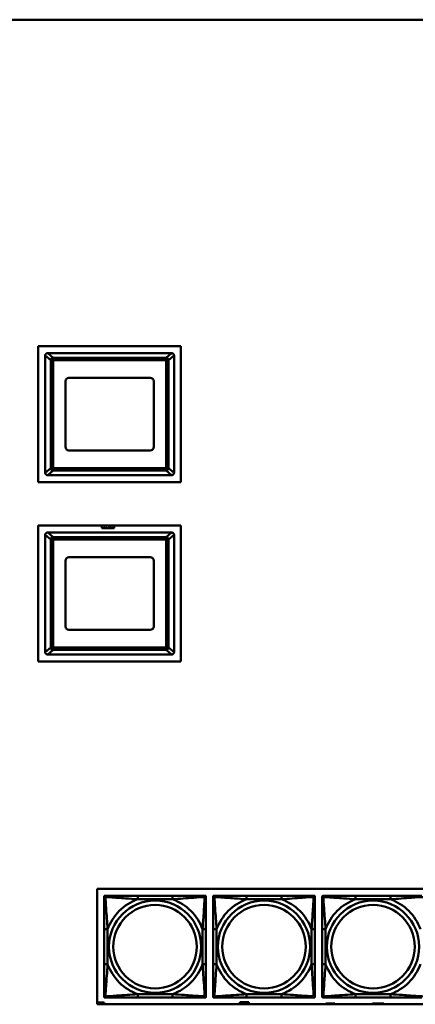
# Model space of a CAD drawing. Header units: inches. Extents: x 7.4 to 53, y 27.5 to 52.4.
# Tile 54 of 128: x 33.4 to 35.7, y 34.3 to 40. Entities that reach past the tile are written whole.
import ezdxf

# ---------------------------------------------------------------- set-up
doc = ezdxf.new("R2010")
doc.units = ezdxf.units.IN
doc.header["$MEASUREMENT"] = 0
doc.layers.add('Visible Edges(ANSI)', color=7, linetype='Continuous', lineweight=50)
doc.layers.add('Visible Tangent Edges(ANSI)', color=7, linetype='Continuous', lineweight=50)

msp = doc.modelspace()

# ---------------------------------------------------------------- linework, layer by layer
at = {"layer": 'Visible Edges(ANSI)'}
for p, q in [((51.9798, 39.9812), (24.2098, 39.9812)), ((33.5548, 38.0865), (34.3828, 38.0865)), ((33.5548, 37.2975), (33.5548, 38.0865)), ((34.3828, 38.0865), (34.3828, 37.2975)), ((33.5948, 38.0313), (33.5948, 37.3523)), ((34.3278, 38.0463), (33.6098, 38.0463)), ((34.3278, 38.0463), (34.3279, 38.0463)), ((34.3428, 37.3523), (34.3428, 38.0313)), ((34.3429, 38.0313), (34.3429, 37.3523)), ((33.7328, 37.9023), (34.2048, 37.9023)), ((33.7128, 37.5013), (33.7128, 37.8823)), ((34.2248, 37.8823), (34.2248, 37.5013)), ((34.2048, 37.4813), (33.7328, 37.4813)), ((33.6098, 37.3373), (34.3278, 37.3373)), ((34.3279, 37.3373), (34.3278, 37.3373)), ((34.3828, 37.2975), (33.5548, 37.2975)), ((33.5548, 36.2565), (33.5548, 37.0455)), ((33.5548, 37.0455), (34.3828, 37.0455)), ((33.9243, 37.0296), (33.9243, 37.0455)), ((33.9418, 37.0455), (33.9418, 37.0446)), ((33.942, 37.0439), (33.9425, 37.0455)), ((33.9433, 37.0439), (33.942, 37.0439)), ((33.9438, 37.0455), (33.9433, 37.0439)), ((33.9489, 37.0439), (33.9484, 37.0455)), ((33.9503, 37.0439), (33.9489, 37.0439)), ((33.9498, 37.0455), (33.9503, 37.0439)), ((33.9513, 37.0439), (33.9513, 37.0455)), ((33.9526, 37.0439), (33.9513, 37.0439)), ((33.9526, 37.0455), (33.9526, 37.0439)), ((33.981, 37.0443), (33.981, 37.0455)), ((33.9953, 37.0455), (33.9953, 37.0296)), ((34.3828, 37.0455), (34.3828, 36.2565)), ((33.5948, 36.9903), (33.5948, 36.3113)), ((34.3278, 37.0053), (33.6098, 37.0053)), ((33.9953, 37.0296), (33.9243, 37.0296)), ((34.3278, 37.0053), (34.3279, 37.0053)), ((34.3428, 36.3113), (34.3428, 36.9903)), ((34.3429, 36.9903), (34.3429, 36.3113)), ((33.7328, 36.8613), (34.2048, 36.8613)), ((33.7128, 36.4603), (33.7128, 36.8413)), ((34.2248, 36.8413), (34.2248, 36.4603)), ((34.2048, 36.4403), (33.7328, 36.4403)), ((33.6098, 36.2963), (34.3278, 36.2963)), ((34.3279, 36.2963), (34.3278, 36.2963)), ((34.3828, 36.2565), (33.5548, 36.2565)), ((33.8974, 34.2666), (33.8974, 34.9372)), ((33.8974, 34.9372), (38.9828, 34.9372)), ((33.9376, 34.8963), (33.9435, 34.8963)), ((33.9376, 34.8903), (33.9376, 34.8963)), ((33.9376, 34.8844), (33.9376, 34.8903)), ((33.9435, 34.8963), (33.9494, 34.8963)), ((34.334, 34.8963), (34.1317, 34.8963)), ((34.5163, 34.8963), (34.5222, 34.8963)), ((34.5222, 34.8963), (34.5281, 34.8963)), ((34.5281, 34.8963), (34.5281, 34.8903)), ((34.5281, 34.8903), (34.5281, 34.8844)), ((34.5701, 34.8963), (34.576, 34.8963)), ((34.5701, 34.8903), (34.5701, 34.8963)), ((34.5701, 34.8844), (34.5701, 34.8903)), ((34.576, 34.8963), (34.5819, 34.8963)), ((34.9665, 34.8963), (34.7642, 34.8963)), ((35.1488, 34.8963), (35.1547, 34.8963)), ((35.1547, 34.8963), (35.1607, 34.8963)), ((35.1607, 34.8963), (35.1607, 34.8903)), ((35.1607, 34.8903), (35.1607, 34.8844)), ((35.2027, 34.8844), (35.2027, 34.8903)), ((35.2086, 34.8963), (35.2145, 34.8963)), ((35.5991, 34.8963), (35.3968, 34.8963)), ((33.9376, 34.7021), (33.9376, 34.4998)), ((34.5281, 34.4998), (34.5281, 34.7021)), ((34.5701, 34.7021), (34.5701, 34.4998)), ((35.1607, 34.4998), (35.1607, 34.7021)), ((35.2027, 34.7021), (35.2027, 34.4998)), ((33.9376, 34.3116), (33.9376, 34.3175)), ((33.9376, 34.3057), (33.9376, 34.3116)), ((33.9435, 34.3057), (33.9376, 34.3057)), ((33.9494, 34.3057), (33.9435, 34.3057)), ((34.1317, 34.3057), (34.334, 34.3057)), ((34.5222, 34.3057), (34.5163, 34.3057)), ((34.5281, 34.3057), (34.5222, 34.3057)), ((34.5281, 34.3175), (34.5281, 34.3116)), ((34.5281, 34.3116), (34.5281, 34.3057)), ((34.5701, 34.3116), (34.5701, 34.3175)), ((34.5701, 34.3057), (34.5701, 34.3116)), ((34.576, 34.3057), (34.5701, 34.3057)), ((34.5819, 34.3057), (34.576, 34.3057)), ((34.7642, 34.3057), (34.9665, 34.3057)), ((35.1547, 34.3057), (35.1488, 34.3057)), ((35.1607, 34.3057), (35.1547, 34.3057)), ((35.1607, 34.3175), (35.1607, 34.3116)), ((35.1607, 34.3116), (35.1607, 34.3057)), ((35.2027, 34.3116), (35.2027, 34.3175)), ((35.2145, 34.3057), (35.2086, 34.3057)), ((35.3968, 34.3057), (35.5991, 34.3057)), ((33.8974, 34.2771), (33.9367, 34.2771)), ((38.9828, 34.2666), (33.8974, 34.2666)), ((33.9367, 34.2771), (33.9367, 34.2666)), ((34.7167, 34.2666), (34.7167, 34.2671)), ((34.7167, 34.2671), (34.7247, 34.2671)), ((34.7247, 34.2671), (34.7247, 34.2781)), ((34.7247, 34.2781), (34.7767, 34.2781)), ((34.7767, 34.2781), (34.7767, 34.2671)), ((34.7767, 34.2671), (34.7847, 34.2671)), ((34.7847, 34.2671), (34.7847, 34.2666)), ((35.2237, 34.2666), (35.2237, 34.2711)), ((35.2237, 34.2711), (35.2757, 34.2711)), ((35.2757, 34.2711), (35.2757, 34.2666)), ((35.4942, 34.2716), (35.5612, 34.2716)), ((35.4942, 34.2666), (35.4942, 34.2716)), ((35.5612, 34.2716), (35.5612, 34.2666))]:
    msp.add_line(p, q, dxfattribs=at)
for centre, radius, start, end in [((33.6098, 38.0313), 0.015, 177.7541, 180), ((33.6098, 38.0313), 0.015, 90, 91.6647), ((34.3278, 38.0313), 0.015, 88.3353, 90), ((34.3279, 38.0313), 0.015, 0, 88.359), ((34.3278, 38.0313), 0.015, 0, 2.2459), ((33.7328, 37.8823), 0.02, 90, 180), ((34.2048, 37.8823), 0.02, 0, 90), ((33.7328, 37.5013), 0.02, 180, 270), ((34.2048, 37.5013), 0.02, 270, 0), ((33.6098, 37.3523), 0.015, 180, 182.2459), ((33.6098, 37.3523), 0.015, 268.3353, 270), ((34.3278, 37.3523), 0.015, 270, 271.6647), ((34.3279, 37.3523), 0.015, 271.641, 0), ((34.3278, 37.3523), 0.015, 357.7541, 0), ((33.6098, 36.9903), 0.015, 177.7541, 180), ((33.6098, 36.9903), 0.015, 90, 91.6647), ((34.3278, 36.9903), 0.015, 88.3353, 90), ((34.3279, 36.9903), 0.015, 0, 88.359), ((34.3278, 36.9903), 0.015, 0, 2.2459), ((33.7328, 36.8413), 0.02, 90, 180), ((34.2048, 36.8413), 0.02, 0, 90), ((33.7328, 36.4603), 0.02, 180, 270), ((34.2048, 36.4603), 0.02, 270, 0), ((33.6098, 36.3113), 0.015, 180, 182.2459), ((33.6098, 36.3113), 0.015, 268.3353, 270), ((34.3278, 36.3113), 0.015, 270, 271.6647), ((34.3279, 36.3113), 0.015, 271.641, 0), ((34.3278, 36.3113), 0.015, 357.7541, 0), ((33.9435, 34.8903), 0.00591, 90, 180), ((33.9494, 34.8844), 0.0118, 90, 180), ((34.5163, 34.8844), 0.0118, 0, 90), ((34.5222, 34.8903), 0.00591, 0, 90), ((34.576, 34.8903), 0.00591, 90, 180), ((34.5819, 34.8844), 0.0118, 90, 180), ((35.1488, 34.8844), 0.0118, 0, 90), ((35.1547, 34.8903), 0.00591, 0, 90), ((35.2086, 34.8903), 0.00591, 90, 180), ((35.2145, 34.8844), 0.0118, 90, 180), ((33.9494, 34.3175), 0.0118, 180, 270), ((33.9435, 34.3116), 0.00591, 180, 270), ((34.5163, 34.3175), 0.0118, 270, 0), ((34.5222, 34.3116), 0.00591, 270, 0), ((34.5819, 34.3175), 0.0118, 180, 270), ((34.576, 34.3116), 0.00591, 180, 270), ((35.1488, 34.3175), 0.0118, 270, 0), ((35.1547, 34.3116), 0.00591, 270, 0), ((35.2145, 34.3175), 0.0118, 180, 270), ((35.2086, 34.3116), 0.00591, 180, 270)]:
    msp.add_arc(centre, radius, start, end, dxfattribs=at)
for points, degree, knots in [([(33.5949, 38.0319), (33.5949, 38.034), (33.5956, 38.0364), (33.5969, 38.0389), (33.5973, 38.0396), (33.5981, 38.0406), (33.5985, 38.0412), (33.5995, 38.0423), (33.6004, 38.043), (33.6023, 38.0444), (33.604, 38.0452), (33.6067, 38.046), (33.608, 38.0463), (33.6094, 38.0463)], 3, [-0.47517162, -0.47517162, -0.47517162, -0.47517162, -0.4593497, -0.4593497, -0.45391807, -0.45391807, -0.44954667, -0.44954667, -0.44251629, -0.44251629, -0.43082103, -0.43082103, -0.42105754, -0.42105754, -0.42105754, -0.42105754]), ([(34.3283, 38.0463), (34.3297, 38.0463), (34.331, 38.046), (34.3337, 38.0452), (34.3353, 38.0444), (34.3373, 38.043), (34.3382, 38.0423), (34.3392, 38.0412), (34.3396, 38.0406), (34.3404, 38.0396), (34.3408, 38.0389), (34.3421, 38.0364), (34.3428, 38.034), (34.3428, 38.0319)], 3, [-0.08937412, -0.08937412, -0.08937412, -0.08937412, -0.07961062, -0.07961062, -0.06791536, -0.06791536, -0.06088498, -0.06088498, -0.05651358, -0.05651358, -0.05108195, -0.05108195, -0.03526003, -0.03526003, -0.03526003, -0.03526003]), ([(33.6094, 37.3373), (33.608, 37.3374), (33.6067, 37.3376), (33.604, 37.3384), (33.6023, 37.3392), (33.6004, 37.3407), (33.5995, 37.3414), (33.5985, 37.3425), (33.5981, 37.343), (33.5973, 37.3441), (33.5969, 37.3448), (33.5956, 37.3473), (33.5949, 37.3496), (33.5949, 37.3517)], 3, [-0.08937412, -0.08937412, -0.08937412, -0.08937412, -0.07961062, -0.07961062, -0.06791536, -0.06791536, -0.06088498, -0.06088498, -0.05651358, -0.05651358, -0.05108195, -0.05108195, -0.03526003, -0.03526003, -0.03526003, -0.03526003]), ([(34.3428, 37.3517), (34.3428, 37.3496), (34.3421, 37.3473), (34.3408, 37.3448), (34.3404, 37.3441), (34.3396, 37.343), (34.3392, 37.3425), (34.3382, 37.3414), (34.3373, 37.3407), (34.3353, 37.3392), (34.3337, 37.3384), (34.331, 37.3376), (34.3297, 37.3374), (34.3283, 37.3373)], 3, [-0.47517162, -0.47517162, -0.47517162, -0.47517162, -0.4593497, -0.4593497, -0.45391807, -0.45391807, -0.44954667, -0.44954667, -0.44251629, -0.44251629, -0.43082103, -0.43082103, -0.42105754, -0.42105754, -0.42105754, -0.42105754]), ([(33.9369, 37.0455), (33.9372, 37.0453), (33.9381, 37.0449), (33.9387, 37.0449)], 2, [0.38435, 0.38435, 0.38435, 1, 2, 2, 2]), ([(33.9616, 37.0437), (33.96, 37.0437), (33.959, 37.0452), (33.9589, 37.0455)], 2, [0, 0, 0, 1, 1.194725, 1.194725, 1.194725]), ([(33.9603, 37.0455), (33.9604, 37.0453), (33.961, 37.0448), (33.9616, 37.0448)], 2, [0.371296, 0.371296, 0.371296, 1, 2, 2, 2]), ([(33.9616, 37.0448), (33.9622, 37.0448), (33.9628, 37.0452), (33.9629, 37.0455)], 2, [0, 0, 0, 1, 1.659852, 1.659852, 1.659852]), ([(33.9643, 37.0455), (33.9642, 37.0452), (33.9632, 37.0437), (33.9616, 37.0437)], 2, [0.795343, 0.795343, 0.795343, 1, 2, 2, 2]), ([(33.9692, 37.0448), (33.9701, 37.0448), (33.9706, 37.0454), (33.9707, 37.0455)], 2, [0, 0, 0, 1, 1.135478, 1.135478, 1.135478]), ([(33.9766, 37.0437), (33.975, 37.0437), (33.974, 37.0452), (33.9739, 37.0455)], 2, [0, 0, 0, 1, 1.194725, 1.194725, 1.194725]), ([(33.9753, 37.0455), (33.9755, 37.0453), (33.976, 37.0448), (33.9766, 37.0448)], 2, [0.371296, 0.371296, 0.371296, 1, 2, 2, 2]), ([(33.9766, 37.0448), (33.9772, 37.0448), (33.9778, 37.0452), (33.9779, 37.0455)], 2, [0, 0, 0, 1, 1.659852, 1.659852, 1.659852]), ([(33.9793, 37.0455), (33.9792, 37.0452), (33.9783, 37.0437), (33.9766, 37.0437)], 2, [0.795343, 0.795343, 0.795343, 1, 2, 2, 2]), ([(33.9814, 37.0455), (33.9818, 37.0453), (33.983, 37.0449), (33.9837, 37.0449)], 2, [0.326024, 0.326024, 0.326024, 1, 2, 2, 2]), ([(33.5949, 36.9909), (33.5949, 36.993), (33.5956, 36.9954), (33.5969, 36.9979), (33.5973, 36.9986), (33.5981, 36.9996), (33.5985, 37.0002), (33.5995, 37.0013), (33.6004, 37.002), (33.6023, 37.0034), (33.604, 37.0042), (33.6067, 37.005), (33.608, 37.0053), (33.6094, 37.0053)], 3, [-0.47517162, -0.47517162, -0.47517162, -0.47517162, -0.4593497, -0.4593497, -0.45391807, -0.45391807, -0.44954667, -0.44954667, -0.44251629, -0.44251629, -0.43082103, -0.43082103, -0.42105754, -0.42105754, -0.42105754, -0.42105754]), ([(34.3283, 37.0053), (34.3297, 37.0053), (34.331, 37.005), (34.3337, 37.0042), (34.3353, 37.0034), (34.3373, 37.002), (34.3382, 37.0013), (34.3392, 37.0002), (34.3396, 36.9996), (34.3404, 36.9986), (34.3408, 36.9979), (34.3421, 36.9954), (34.3428, 36.993), (34.3428, 36.9909)], 3, [-0.08937412, -0.08937412, -0.08937412, -0.08937412, -0.07961062, -0.07961062, -0.06791536, -0.06791536, -0.06088498, -0.06088498, -0.05651358, -0.05651358, -0.05108195, -0.05108195, -0.03526003, -0.03526003, -0.03526003, -0.03526003]), ([(33.6094, 36.2963), (33.608, 36.2964), (33.6067, 36.2966), (33.604, 36.2974), (33.6023, 36.2982), (33.6004, 36.2997), (33.5995, 36.3004), (33.5985, 36.3015), (33.5981, 36.302), (33.5973, 36.3031), (33.5969, 36.3038), (33.5956, 36.3063), (33.5949, 36.3086), (33.5949, 36.3107)], 3, [-0.08937412, -0.08937412, -0.08937412, -0.08937412, -0.07961062, -0.07961062, -0.06791536, -0.06791536, -0.06088498, -0.06088498, -0.05651358, -0.05651358, -0.05108195, -0.05108195, -0.03526003, -0.03526003, -0.03526003, -0.03526003]), ([(34.3428, 36.3107), (34.3428, 36.3086), (34.3421, 36.3063), (34.3408, 36.3038), (34.3404, 36.3031), (34.3396, 36.302), (34.3392, 36.3015), (34.3382, 36.3004), (34.3373, 36.2997), (34.3353, 36.2982), (34.3337, 36.2974), (34.331, 36.2966), (34.3297, 36.2964), (34.3283, 36.2963)], 3, [-0.47517162, -0.47517162, -0.47517162, -0.47517162, -0.4593497, -0.4593497, -0.45391807, -0.45391807, -0.44954667, -0.44954667, -0.44251629, -0.44251629, -0.43082103, -0.43082103, -0.42105754, -0.42105754, -0.42105754, -0.42105754]), ([(33.9376, 34.8844), (33.9376, 34.8787), (33.9376, 34.8662), (33.9376, 34.851), (33.9376, 34.8276), (33.9376, 34.7984), (33.9376, 34.7694), (33.9376, 34.7472), (33.9376, 34.7245), (33.9376, 34.7021)], 3, [-0.7968224, -0.7968224, -0.7968224, -0.7968224, -0.6514613, -0.6514613, -0.6514613, -0.427691, -0.427691, -0.427691, -0.2569517, -0.2569517, -0.2569517, -0.2569517]), ([(34.1317, 34.8963), (34.108, 34.8963), (34.084, 34.8963), (34.0607, 34.8963), (34.03, 34.8963), (33.9991, 34.8963), (33.9759, 34.8963), (33.9638, 34.8963), (33.9542, 34.8963), (33.9494, 34.8963)], 3, [0.2569537, 0.2569537, 0.2569537, 0.2569537, 0.4371919, 0.4371919, 0.4371919, 0.6739428, 0.6739428, 0.6739428, 0.7963818, 0.7963818, 0.7963818, 0.7963818]), ([(34.5163, 34.8963), (34.5106, 34.8963), (34.4981, 34.8963), (34.4829, 34.8963), (34.4594, 34.8963), (34.4303, 34.8963), (34.4012, 34.8963), (34.379, 34.8963), (34.3564, 34.8963), (34.334, 34.8963)], 3, [-0.7968224, -0.7968224, -0.7968224, -0.7968224, -0.6514613, -0.6514613, -0.6514613, -0.427691, -0.427691, -0.427691, -0.2569517, -0.2569517, -0.2569517, -0.2569517]), ([(34.5281, 34.7021), (34.5281, 34.7258), (34.5281, 34.7498), (34.5281, 34.7731), (34.5281, 34.8038), (34.5281, 34.8347), (34.5281, 34.8579), (34.5281, 34.87), (34.5281, 34.8796), (34.5281, 34.8844)], 3, [0.2569537, 0.2569537, 0.2569537, 0.2569537, 0.4371919, 0.4371919, 0.4371919, 0.6739428, 0.6739428, 0.6739428, 0.7963818, 0.7963818, 0.7963818, 0.7963818]), ([(34.5701, 34.8844), (34.5701, 34.8787), (34.5701, 34.8662), (34.5701, 34.851), (34.5701, 34.8276), (34.5701, 34.7984), (34.5701, 34.7694), (34.5701, 34.7472), (34.5701, 34.7245), (34.5701, 34.7021)], 3, [-0.7968224, -0.7968224, -0.7968224, -0.7968224, -0.6514613, -0.6514613, -0.6514613, -0.427691, -0.427691, -0.427691, -0.2569517, -0.2569517, -0.2569517, -0.2569517]), ([(34.7642, 34.8963), (34.7406, 34.8963), (34.7166, 34.8963), (34.6932, 34.8963), (34.6625, 34.8963), (34.6317, 34.8963), (34.6084, 34.8963), (34.5964, 34.8963), (34.5868, 34.8963), (34.5819, 34.8963)], 3, [0.2569537, 0.2569537, 0.2569537, 0.2569537, 0.4371919, 0.4371919, 0.4371919, 0.6739428, 0.6739428, 0.6739428, 0.7963818, 0.7963818, 0.7963818, 0.7963818]), ([(35.1488, 34.8963), (35.1431, 34.8963), (35.1306, 34.8963), (35.1154, 34.8963), (35.092, 34.8963), (35.0628, 34.8963), (35.0338, 34.8963), (35.0116, 34.8963), (34.9889, 34.8963), (34.9665, 34.8963)], 3, [-0.7968224, -0.7968224, -0.7968224, -0.7968224, -0.6514613, -0.6514613, -0.6514613, -0.427691, -0.427691, -0.427691, -0.2569517, -0.2569517, -0.2569517, -0.2569517]), ([(35.1607, 34.7021), (35.1607, 34.7258), (35.1607, 34.7498), (35.1607, 34.7731), (35.1607, 34.8038), (35.1607, 34.8347), (35.1607, 34.8579), (35.1607, 34.87), (35.1607, 34.8796), (35.1607, 34.8844)], 3, [0.2569537, 0.2569537, 0.2569537, 0.2569537, 0.4371919, 0.4371919, 0.4371919, 0.6739428, 0.6739428, 0.6739428, 0.7963818, 0.7963818, 0.7963818, 0.7963818]), ([(35.2027, 34.8844), (35.2027, 34.8787), (35.2027, 34.8662), (35.2027, 34.851), (35.2027, 34.8276), (35.2027, 34.7984), (35.2027, 34.7694), (35.2027, 34.7472), (35.2027, 34.7245), (35.2027, 34.7021)], 3, [-0.7968224, -0.7968224, -0.7968224, -0.7968224, -0.6514613, -0.6514613, -0.6514613, -0.427691, -0.427691, -0.427691, -0.2569517, -0.2569517, -0.2569517, -0.2569517]), ([(35.3968, 34.8963), (35.3731, 34.8963), (35.3491, 34.8963), (35.3258, 34.8963), (35.2951, 34.8963), (35.2642, 34.8963), (35.241, 34.8963), (35.2289, 34.8963), (35.2193, 34.8963), (35.2145, 34.8963)], 3, [0.2569537, 0.2569537, 0.2569537, 0.2569537, 0.4371919, 0.4371919, 0.4371919, 0.6739428, 0.6739428, 0.6739428, 0.7963818, 0.7963818, 0.7963818, 0.7963818]), ([(35.7814, 34.8963), (35.7757, 34.8963), (35.7632, 34.8963), (35.748, 34.8963), (35.7245, 34.8963), (35.6954, 34.8963), (35.6663, 34.8963), (35.6441, 34.8963), (35.6215, 34.8963), (35.5991, 34.8963)], 3, [-0.7968224, -0.7968224, -0.7968224, -0.7968224, -0.6514613, -0.6514613, -0.6514613, -0.427691, -0.427691, -0.427691, -0.2569517, -0.2569517, -0.2569517, -0.2569517]), ([(33.9376, 34.4998), (33.9376, 34.4762), (33.9376, 34.4522), (33.9376, 34.4288), (33.9376, 34.3981), (33.9376, 34.3673), (33.9376, 34.344), (33.9376, 34.332), (33.9376, 34.3224), (33.9376, 34.3175)], 3, [0.2569537, 0.2569537, 0.2569537, 0.2569537, 0.4371919, 0.4371919, 0.4371919, 0.6739428, 0.6739428, 0.6739428, 0.7963818, 0.7963818, 0.7963818, 0.7963818]), ([(34.5281, 34.3175), (34.5281, 34.3232), (34.5281, 34.3357), (34.5281, 34.351), (34.5281, 34.3744), (34.5281, 34.4035), (34.5281, 34.4326), (34.5281, 34.4548), (34.5281, 34.4774), (34.5281, 34.4998)], 3, [-0.7968224, -0.7968224, -0.7968224, -0.7968224, -0.6514613, -0.6514613, -0.6514613, -0.427691, -0.427691, -0.427691, -0.2569517, -0.2569517, -0.2569517, -0.2569517]), ([(34.5701, 34.4998), (34.5701, 34.4762), (34.5701, 34.4522), (34.5701, 34.4288), (34.5701, 34.3981), (34.5701, 34.3673), (34.5701, 34.344), (34.5701, 34.332), (34.5701, 34.3224), (34.5701, 34.3175)], 3, [0.2569537, 0.2569537, 0.2569537, 0.2569537, 0.4371919, 0.4371919, 0.4371919, 0.6739428, 0.6739428, 0.6739428, 0.7963818, 0.7963818, 0.7963818, 0.7963818]), ([(35.1607, 34.3175), (35.1607, 34.3232), (35.1607, 34.3357), (35.1607, 34.351), (35.1607, 34.3744), (35.1607, 34.4035), (35.1607, 34.4326), (35.1607, 34.4548), (35.1607, 34.4774), (35.1607, 34.4998)], 3, [-0.7968224, -0.7968224, -0.7968224, -0.7968224, -0.6514613, -0.6514613, -0.6514613, -0.427691, -0.427691, -0.427691, -0.2569517, -0.2569517, -0.2569517, -0.2569517]), ([(35.2027, 34.4998), (35.2027, 34.4762), (35.2027, 34.4522), (35.2027, 34.4288), (35.2027, 34.3981), (35.2027, 34.3673), (35.2027, 34.344), (35.2027, 34.332), (35.2027, 34.3224), (35.2027, 34.3175)], 3, [0.2569537, 0.2569537, 0.2569537, 0.2569537, 0.4371919, 0.4371919, 0.4371919, 0.6739428, 0.6739428, 0.6739428, 0.7963818, 0.7963818, 0.7963818, 0.7963818]), ([(33.9494, 34.3057), (33.9551, 34.3057), (33.9676, 34.3057), (33.9828, 34.3057), (34.0062, 34.3057), (34.0354, 34.3057), (34.0644, 34.3057), (34.0866, 34.3057), (34.1093, 34.3057), (34.1317, 34.3057)], 3, [-0.7968224, -0.7968224, -0.7968224, -0.7968224, -0.6514613, -0.6514613, -0.6514613, -0.427691, -0.427691, -0.427691, -0.2569517, -0.2569517, -0.2569517, -0.2569517]), ([(34.334, 34.3057), (34.3576, 34.3057), (34.3816, 34.3057), (34.405, 34.3057), (34.4357, 34.3057), (34.4665, 34.3057), (34.4898, 34.3057), (34.5018, 34.3057), (34.5114, 34.3057), (34.5163, 34.3057)], 3, [0.2569537, 0.2569537, 0.2569537, 0.2569537, 0.4371919, 0.4371919, 0.4371919, 0.6739428, 0.6739428, 0.6739428, 0.7963818, 0.7963818, 0.7963818, 0.7963818]), ([(34.5819, 34.3057), (34.5876, 34.3057), (34.6001, 34.3057), (34.6154, 34.3057), (34.6388, 34.3057), (34.6679, 34.3057), (34.697, 34.3057), (34.7192, 34.3057), (34.7418, 34.3057), (34.7642, 34.3057)], 3, [-0.7968224, -0.7968224, -0.7968224, -0.7968224, -0.6514613, -0.6514613, -0.6514613, -0.427691, -0.427691, -0.427691, -0.2569517, -0.2569517, -0.2569517, -0.2569517]), ([(34.9665, 34.3057), (34.9902, 34.3057), (35.0142, 34.3057), (35.0375, 34.3057), (35.0682, 34.3057), (35.0991, 34.3057), (35.1223, 34.3057), (35.1344, 34.3057), (35.144, 34.3057), (35.1488, 34.3057)], 3, [0.2569537, 0.2569537, 0.2569537, 0.2569537, 0.4371919, 0.4371919, 0.4371919, 0.6739428, 0.6739428, 0.6739428, 0.7963818, 0.7963818, 0.7963818, 0.7963818]), ([(35.2145, 34.3057), (35.2202, 34.3057), (35.2327, 34.3057), (35.2479, 34.3057), (35.2713, 34.3057), (35.3005, 34.3057), (35.3295, 34.3057), (35.3517, 34.3057), (35.3744, 34.3057), (35.3968, 34.3057)], 3, [-0.7968224, -0.7968224, -0.7968224, -0.7968224, -0.6514613, -0.6514613, -0.6514613, -0.427691, -0.427691, -0.427691, -0.2569517, -0.2569517, -0.2569517, -0.2569517]), ([(35.5991, 34.3057), (35.6227, 34.3057), (35.6467, 34.3057), (35.6701, 34.3057), (35.7008, 34.3057), (35.7316, 34.3057), (35.7549, 34.3057), (35.7669, 34.3057), (35.7765, 34.3057), (35.7814, 34.3057)], 3, [0.2569537, 0.2569537, 0.2569537, 0.2569537, 0.4371919, 0.4371919, 0.4371919, 0.6739428, 0.6739428, 0.6739428, 0.7963818, 0.7963818, 0.7963818, 0.7963818])]:
    msp.add_open_spline(points, degree=degree, knots=knots, dxfattribs=at)
for points in [[(33.9355, 37.045), (33.9353, 37.0453), (33.9351, 37.0455)], [(33.9387, 37.0437), (33.9377, 37.0437), (33.9361, 37.0444), (33.9355, 37.045)], [(33.9387, 37.0449), (33.9393, 37.0449), (33.9403, 37.0452), (33.9406, 37.0454)], [(33.9405, 37.044), (33.94, 37.0439), (33.9393, 37.0437), (33.9387, 37.0437)], [(33.9418, 37.0446), (33.9415, 37.0444), (33.9409, 37.0441), (33.9405, 37.044)], [(33.9406, 37.0454), (33.9408, 37.0455), (33.9409, 37.0455)], [(33.967, 37.0446), (33.9667, 37.045), (33.9664, 37.0455)], [(33.9692, 37.0437), (33.9686, 37.0437), (33.9674, 37.0441), (33.967, 37.0446)], [(33.9679, 37.0455), (33.9679, 37.0454), (33.968, 37.0454)], [(33.968, 37.0454), (33.9683, 37.045), (33.9689, 37.0448), (33.9692, 37.0448)], [(33.9715, 37.0446), (33.971, 37.0442), (33.9699, 37.0437), (33.9692, 37.0437)], [(33.9721, 37.0455), (33.9718, 37.045), (33.9715, 37.0446)], [(33.9837, 37.0437), (33.983, 37.0437), (33.9815, 37.0441), (33.981, 37.0443)], [(33.9837, 37.0449), (33.9841, 37.0449), (33.9849, 37.0451), (33.9852, 37.0454)], [(33.9862, 37.0446), (33.9858, 37.0442), (33.9845, 37.0437), (33.9837, 37.0437)], [(33.9852, 37.0454), (33.9852, 37.0455), (33.9853, 37.0455)], [(33.9868, 37.0455), (33.9866, 37.045), (33.9862, 37.0446)]]:
    msp.add_open_spline(points, degree=2, dxfattribs=at)
at = {"layer": 'Visible Tangent Edges(ANSI)'}
for p, q in [((33.5949, 38.0319), (33.6267, 38.0046)), ((33.6411, 38.0192), (33.6094, 38.0463)), ((33.6267, 38.0046), (33.6267, 37.379)), ((33.6267, 38.0046), (33.6411, 38.0046)), ((34.2966, 38.0192), (33.6411, 38.0192)), ((33.6411, 38.0046), (33.6411, 38.0192)), ((33.6411, 37.379), (33.6411, 38.0046)), ((33.6411, 38.0046), (34.2966, 38.0046)), ((34.3283, 38.0463), (34.2966, 38.0192)), ((34.2966, 38.0192), (34.2966, 38.0046)), ((34.2966, 38.0046), (34.311, 38.0046)), ((34.2966, 38.0046), (34.2966, 37.379)), ((34.311, 38.0046), (34.3428, 38.0319)), ((34.311, 37.379), (34.311, 38.0046)), ((33.6267, 37.379), (33.5949, 37.3517)), ((33.6411, 37.379), (33.6267, 37.379)), ((34.2966, 37.379), (33.6411, 37.379)), ((33.6411, 37.3645), (33.6411, 37.379)), ((34.2966, 37.379), (34.2966, 37.3645)), ((34.311, 37.379), (34.2966, 37.379)), ((34.3428, 37.3517), (34.311, 37.379)), ((33.6094, 37.3373), (33.6411, 37.3645)), ((33.6411, 37.3645), (34.2966, 37.3645)), ((34.2966, 37.3645), (34.3283, 37.3373)), ((33.5949, 36.9909), (33.6267, 36.9636)), ((33.6411, 36.9782), (33.6094, 37.0053)), ((34.2966, 36.9782), (33.6411, 36.9782)), ((33.6411, 36.9636), (33.6411, 36.9782)), ((34.3283, 37.0053), (34.2966, 36.9782)), ((34.2966, 36.9782), (34.2966, 36.9636)), ((34.311, 36.9636), (34.3428, 36.9909)), ((33.6267, 36.9636), (33.6267, 36.338)), ((33.6267, 36.9636), (33.6411, 36.9636)), ((33.6411, 36.338), (33.6411, 36.9636)), ((33.6411, 36.9636), (34.2966, 36.9636)), ((34.2966, 36.9636), (34.311, 36.9636)), ((34.2966, 36.9636), (34.2966, 36.338)), ((34.311, 36.338), (34.311, 36.9636)), ((33.6267, 36.338), (33.5949, 36.3107)), ((33.6094, 36.2963), (33.6411, 36.3235)), ((33.6411, 36.338), (33.6267, 36.338)), ((34.2966, 36.338), (33.6411, 36.338)), ((33.6411, 36.3235), (33.6411, 36.338)), ((33.6411, 36.3235), (34.2966, 36.3235)), ((34.2966, 36.338), (34.2966, 36.3235)), ((34.311, 36.338), (34.2966, 36.338)), ((34.2966, 36.3235), (34.3283, 36.2963)), ((34.3428, 36.3107), (34.311, 36.338)), ((34.1317, 34.8963), (34.1317, 34.8766)), ((34.1317, 34.8766), (34.334, 34.8766)), ((34.334, 34.8963), (34.334, 34.8766)), ((34.7642, 34.8963), (34.7642, 34.8766)), ((34.7642, 34.8766), (34.9665, 34.8766)), ((34.9665, 34.8963), (34.9665, 34.8766)), ((35.3968, 34.8963), (35.3968, 34.8766)), ((35.3968, 34.8766), (35.5991, 34.8766)), ((35.5991, 34.8963), (35.5991, 34.8766)), ((33.9376, 34.7021), (33.9572, 34.7021)), ((33.9572, 34.4998), (33.9572, 34.7021)), ((34.5084, 34.7021), (34.5084, 34.4998)), ((34.5281, 34.7021), (34.5084, 34.7021)), ((34.5701, 34.7021), (34.5898, 34.7021)), ((34.5898, 34.4998), (34.5898, 34.7021)), ((35.141, 34.7021), (35.141, 34.4998)), ((35.1607, 34.7021), (35.141, 34.7021)), ((35.2027, 34.7021), (35.2223, 34.7021)), ((35.2223, 34.4998), (35.2223, 34.7021)), ((33.9376, 34.4998), (33.9572, 34.4998)), ((34.5281, 34.4998), (34.5084, 34.4998)), ((34.5701, 34.4998), (34.5898, 34.4998)), ((35.1607, 34.4998), (35.141, 34.4998)), ((35.2027, 34.4998), (35.2223, 34.4998)), ((34.334, 34.3254), (34.1317, 34.3254)), ((34.1317, 34.3057), (34.1317, 34.3254)), ((34.334, 34.3057), (34.334, 34.3254)), ((34.9665, 34.3254), (34.7642, 34.3254)), ((34.7642, 34.3057), (34.7642, 34.3254)), ((34.9665, 34.3057), (34.9665, 34.3254)), ((35.5991, 34.3254), (35.3968, 34.3254)), ((35.3968, 34.3057), (35.3968, 34.3254)), ((35.5991, 34.3057), (35.5991, 34.3254))]:
    msp.add_line(p, q, dxfattribs=at)
for centre, radius in [((34.2328, 34.601), 0.2678), ((34.8654, 34.601), 0.2678), ((35.4979, 34.601), 0.2678), ((34.2328, 34.601), 0.2424), ((34.8654, 34.601), 0.2424), ((35.4979, 34.601), 0.2424)]:
    msp.add_circle(centre, radius, dxfattribs=at)
for centre, start, end in [((34.2328, 34.601), 110.1547, 159.8453), ((34.2328, 34.601), 20.1547, 69.8453), ((34.8654, 34.601), 110.1547, 159.8453), ((34.8654, 34.601), 20.1547, 69.8453), ((35.4979, 34.601), 110.1547, 159.8453), ((35.4979, 34.601), 20.1547, 69.8453), ((34.2328, 34.601), 200.1547, 249.8453), ((34.2328, 34.601), 290.1547, 339.8453), ((34.8654, 34.601), 200.1547, 249.8453), ((34.8654, 34.601), 290.1547, 339.8453), ((35.4979, 34.601), 200.1547, 249.8453), ((35.4979, 34.601), 290.1547, 339.8453)]:
    msp.add_arc(centre, 0.2936, start, end, dxfattribs=at)
for centre, major_axis, start_param, end_param in [((33.6411, 38.0046), (-0.0098, -0.0114), 3.884919, 5.386684), ((34.2966, 38.0046), (-0.0098, 0.0114), 4.038094, 5.539859), ((33.6411, 37.379), (0.0098, -0.0114), 4.038094, 5.539859), ((34.2966, 37.379), (0.0098, 0.0114), 3.884919, 5.386684), ((33.6411, 36.9636), (-0.0098, -0.0114), 3.884919, 5.386684), ((34.2966, 36.9636), (-0.0098, 0.0114), 4.038094, 5.539859), ((33.6411, 36.338), (0.0098, -0.0114), 4.038094, 5.539859), ((34.2966, 36.338), (0.0098, 0.0114), 3.884919, 5.386684)]:
    msp.add_ellipse(centre, major_axis=major_axis, ratio=0.93248, start_param=start_param, end_param=end_param, dxfattribs=at)
for points, knots in [([(33.9376, 34.8844), (33.9376, 34.885), (33.9376, 34.8855), (33.9379, 34.8864), (33.9381, 34.8868), (33.9384, 34.8873), (33.9386, 34.8875), (33.9389, 34.8879), (33.939, 34.888), (33.9395, 34.8883), (33.9398, 34.8885), (33.9407, 34.8889), (33.9414, 34.8891), (33.9428, 34.8894), (33.9436, 34.8894), (33.9444, 34.8894)], [-0.0532704, -0.0532704, -0.0532704, -0.0532704, -0.04377373, -0.04377373, -0.03521335, -0.03521335, -0.02986312, -0.02986312, -0.02651922, -0.02651922, -0.01983142, -0.01983142, -0.00913095, -0.00913095, 0.00023197, 0.00023197, 0.00023197, 0.00023197]), ([(33.9444, 34.8894), (33.9444, 34.8902), (33.9444, 34.891), (33.9447, 34.8924), (33.9449, 34.8931), (33.9453, 34.894), (33.9455, 34.8943), (33.9458, 34.8948), (33.946, 34.8949), (33.9463, 34.8952), (33.9465, 34.8954), (33.9471, 34.8958), (33.9474, 34.8959), (33.9483, 34.8962), (33.9488, 34.8963), (33.9494, 34.8963)], [-0.00023197, -0.00023197, -0.00023197, -0.00023197, 0.00913095, 0.00913095, 0.01983142, 0.01983142, 0.02651922, 0.02651922, 0.02986312, 0.02986312, 0.03521335, 0.03521335, 0.04377373, 0.04377373, 0.0532704, 0.0532704, 0.0532704, 0.0532704]), ([(33.9444, 34.8894), (33.9521, 34.8889), (33.9621, 34.8883), (33.9991, 34.8858), (34.0308, 34.8835), (34.0851, 34.8796), (34.1083, 34.878), (34.1317, 34.8766)], [-0.7478145, -0.7478145, -0.7478145, -0.7478145, -0.6493253, -0.6493253, -0.427691, -0.427691, -0.2569537, -0.2569537, -0.2569537, -0.2569537]), ([(33.9572, 34.7021), (33.9548, 34.7426), (33.9515, 34.785), (33.9469, 34.8506), (33.9453, 34.875), (33.9444, 34.8894)], [0.2569517, 0.2569517, 0.2569517, 0.2569517, 0.5559983, 0.5559983, 0.7482818, 0.7482818, 0.7482818, 0.7482818]), ([(34.334, 34.8766), (34.3745, 34.879), (34.4168, 34.8823), (34.4825, 34.8869), (34.5069, 34.8885), (34.5213, 34.8894)], [0.2569517, 0.2569517, 0.2569517, 0.2569517, 0.5559983, 0.5559983, 0.7482818, 0.7482818, 0.7482818, 0.7482818]), ([(34.5213, 34.8894), (34.5208, 34.8817), (34.5201, 34.8717), (34.5176, 34.8347), (34.5154, 34.803), (34.5115, 34.7487), (34.5098, 34.7255), (34.5084, 34.7021)], [-0.7478145, -0.7478145, -0.7478145, -0.7478145, -0.6493253, -0.6493253, -0.427691, -0.427691, -0.2569537, -0.2569537, -0.2569537, -0.2569537]), ([(34.5163, 34.8963), (34.5168, 34.8963), (34.5173, 34.8962), (34.5182, 34.8959), (34.5186, 34.8958), (34.5192, 34.8954), (34.5194, 34.8952), (34.5197, 34.8949), (34.5198, 34.8948), (34.5201, 34.8943), (34.5203, 34.894), (34.5208, 34.8931), (34.521, 34.8924), (34.5212, 34.891), (34.5213, 34.8902), (34.5213, 34.8894)], [-0.0532704, -0.0532704, -0.0532704, -0.0532704, -0.04377373, -0.04377373, -0.03521335, -0.03521335, -0.02986312, -0.02986312, -0.02651922, -0.02651922, -0.01983142, -0.01983142, -0.00913095, -0.00913095, 0.00023197, 0.00023197, 0.00023197, 0.00023197]), ([(34.5213, 34.8894), (34.5221, 34.8894), (34.5228, 34.8894), (34.5243, 34.8891), (34.525, 34.8889), (34.5259, 34.8885), (34.5262, 34.8883), (34.5266, 34.888), (34.5267, 34.8879), (34.5271, 34.8875), (34.5272, 34.8873), (34.5276, 34.8868), (34.5278, 34.8864), (34.528, 34.8855), (34.5281, 34.885), (34.5281, 34.8844)], [-0.00023197, -0.00023197, -0.00023197, -0.00023197, 0.00913095, 0.00913095, 0.01983142, 0.01983142, 0.02651922, 0.02651922, 0.02986312, 0.02986312, 0.03521335, 0.03521335, 0.04377373, 0.04377373, 0.0532704, 0.0532704, 0.0532704, 0.0532704]), ([(34.5701, 34.8844), (34.5701, 34.885), (34.5702, 34.8855), (34.5704, 34.8864), (34.5706, 34.8868), (34.571, 34.8873), (34.5712, 34.8875), (34.5715, 34.8879), (34.5716, 34.888), (34.572, 34.8883), (34.5723, 34.8885), (34.5732, 34.8889), (34.5739, 34.8891), (34.5754, 34.8894), (34.5761, 34.8894), (34.577, 34.8894)], [-0.0532704, -0.0532704, -0.0532704, -0.0532704, -0.04377373, -0.04377373, -0.03521335, -0.03521335, -0.02986312, -0.02986312, -0.02651922, -0.02651922, -0.01983142, -0.01983142, -0.00913095, -0.00913095, 0.00023197, 0.00023197, 0.00023197, 0.00023197]), ([(34.577, 34.8894), (34.5769, 34.8902), (34.577, 34.891), (34.5772, 34.8924), (34.5774, 34.8931), (34.5779, 34.894), (34.5781, 34.8943), (34.5784, 34.8948), (34.5785, 34.8949), (34.5788, 34.8952), (34.579, 34.8954), (34.5796, 34.8958), (34.58, 34.8959), (34.5809, 34.8962), (34.5814, 34.8963), (34.5819, 34.8963)], [-0.00023197, -0.00023197, -0.00023197, -0.00023197, 0.00913095, 0.00913095, 0.01983142, 0.01983142, 0.02651922, 0.02651922, 0.02986312, 0.02986312, 0.03521335, 0.03521335, 0.04377373, 0.04377373, 0.0532704, 0.0532704, 0.0532704, 0.0532704]), ([(34.577, 34.8894), (34.5846, 34.8889), (34.5946, 34.8883), (34.6317, 34.8858), (34.6634, 34.8835), (34.7176, 34.8796), (34.7409, 34.878), (34.7642, 34.8766)], [-0.7478145, -0.7478145, -0.7478145, -0.7478145, -0.6493253, -0.6493253, -0.427691, -0.427691, -0.2569537, -0.2569537, -0.2569537, -0.2569537]), ([(34.5898, 34.7021), (34.5874, 34.7426), (34.5841, 34.785), (34.5795, 34.8506), (34.5779, 34.875), (34.577, 34.8894)], [0.2569517, 0.2569517, 0.2569517, 0.2569517, 0.5559983, 0.5559983, 0.7482818, 0.7482818, 0.7482818, 0.7482818]), ([(34.9665, 34.8766), (35.007, 34.879), (35.0494, 34.8823), (35.115, 34.8869), (35.1394, 34.8885), (35.1538, 34.8894)], [0.2569517, 0.2569517, 0.2569517, 0.2569517, 0.5559983, 0.5559983, 0.7482818, 0.7482818, 0.7482818, 0.7482818]), ([(35.1538, 34.8894), (35.1533, 34.8817), (35.1527, 34.8717), (35.1502, 34.8347), (35.1479, 34.803), (35.144, 34.7487), (35.1424, 34.7255), (35.141, 34.7021)], [-0.7478145, -0.7478145, -0.7478145, -0.7478145, -0.6493253, -0.6493253, -0.427691, -0.427691, -0.2569537, -0.2569537, -0.2569537, -0.2569537]), ([(35.1488, 34.8963), (35.1494, 34.8963), (35.1499, 34.8962), (35.1508, 34.8959), (35.1512, 34.8958), (35.1517, 34.8954), (35.1519, 34.8952), (35.1523, 34.8949), (35.1524, 34.8948), (35.1527, 34.8943), (35.1529, 34.894), (35.1533, 34.8931), (35.1535, 34.8924), (35.1538, 34.891), (35.1538, 34.8902), (35.1538, 34.8894)], [-0.0532704, -0.0532704, -0.0532704, -0.0532704, -0.04377373, -0.04377373, -0.03521335, -0.03521335, -0.02986312, -0.02986312, -0.02651922, -0.02651922, -0.01983142, -0.01983142, -0.00913095, -0.00913095, 0.00023197, 0.00023197, 0.00023197, 0.00023197]), ([(35.1538, 34.8894), (35.1546, 34.8894), (35.1554, 34.8894), (35.1568, 34.8891), (35.1575, 34.8889), (35.1584, 34.8885), (35.1587, 34.8883), (35.1592, 34.888), (35.1593, 34.8879), (35.1596, 34.8875), (35.1598, 34.8873), (35.1602, 34.8868), (35.1603, 34.8864), (35.1606, 34.8855), (35.1607, 34.885), (35.1607, 34.8844)], [-0.00023197, -0.00023197, -0.00023197, -0.00023197, 0.00913095, 0.00913095, 0.01983142, 0.01983142, 0.02651922, 0.02651922, 0.02986312, 0.02986312, 0.03521335, 0.03521335, 0.04377373, 0.04377373, 0.0532704, 0.0532704, 0.0532704, 0.0532704]), ([(35.2027, 34.8844), (35.2027, 34.885), (35.2027, 34.8855), (35.203, 34.8864), (35.2032, 34.8868), (35.2035, 34.8873), (35.2037, 34.8875), (35.204, 34.8879), (35.2041, 34.888), (35.2046, 34.8883), (35.2049, 34.8885), (35.2058, 34.8889), (35.2065, 34.8891), (35.2079, 34.8894), (35.2087, 34.8894), (35.2095, 34.8894)], [-0.0532704, -0.0532704, -0.0532704, -0.0532704, -0.04377373, -0.04377373, -0.03521335, -0.03521335, -0.02986312, -0.02986312, -0.02651922, -0.02651922, -0.01983142, -0.01983142, -0.00913095, -0.00913095, 0.00023197, 0.00023197, 0.00023197, 0.00023197]), ([(35.2095, 34.8894), (35.2095, 34.8902), (35.2095, 34.891), (35.2098, 34.8924), (35.21, 34.8931), (35.2104, 34.894), (35.2106, 34.8943), (35.2109, 34.8948), (35.2111, 34.8949), (35.2114, 34.8952), (35.2116, 34.8954), (35.2122, 34.8958), (35.2125, 34.8959), (35.2134, 34.8962), (35.2139, 34.8963), (35.2145, 34.8963)], [-0.00023197, -0.00023197, -0.00023197, -0.00023197, 0.00913095, 0.00913095, 0.01983142, 0.01983142, 0.02651922, 0.02651922, 0.02986312, 0.02986312, 0.03521335, 0.03521335, 0.04377373, 0.04377373, 0.0532704, 0.0532704, 0.0532704, 0.0532704]), ([(35.2095, 34.8894), (35.2172, 34.8889), (35.2272, 34.8883), (35.2642, 34.8858), (35.2959, 34.8835), (35.3502, 34.8796), (35.3734, 34.878), (35.3968, 34.8766)], [-0.7478145, -0.7478145, -0.7478145, -0.7478145, -0.6493253, -0.6493253, -0.427691, -0.427691, -0.2569537, -0.2569537, -0.2569537, -0.2569537]), ([(35.2223, 34.7021), (35.2199, 34.7426), (35.2166, 34.785), (35.212, 34.8506), (35.2104, 34.875), (35.2095, 34.8894)], [0.2569517, 0.2569517, 0.2569517, 0.2569517, 0.5559983, 0.5559983, 0.7482818, 0.7482818, 0.7482818, 0.7482818]), ([(35.5991, 34.8766), (35.6396, 34.879), (35.6819, 34.8823), (35.7476, 34.8869), (35.772, 34.8885), (35.7864, 34.8894)], [0.2569517, 0.2569517, 0.2569517, 0.2569517, 0.5559983, 0.5559983, 0.7482818, 0.7482818, 0.7482818, 0.7482818]), ([(33.9444, 34.3126), (33.9449, 34.3202), (33.9455, 34.3302), (33.948, 34.3673), (33.9503, 34.399), (33.9542, 34.4532), (33.9558, 34.4765), (33.9572, 34.4998)], [-0.7478145, -0.7478145, -0.7478145, -0.7478145, -0.6493253, -0.6493253, -0.427691, -0.427691, -0.2569537, -0.2569537, -0.2569537, -0.2569537]), ([(34.5084, 34.4998), (34.5108, 34.4594), (34.5141, 34.417), (34.5187, 34.3513), (34.5203, 34.3269), (34.5213, 34.3126)], [0.2569517, 0.2569517, 0.2569517, 0.2569517, 0.5559983, 0.5559983, 0.7482818, 0.7482818, 0.7482818, 0.7482818]), ([(34.577, 34.3126), (34.5774, 34.3202), (34.5781, 34.3302), (34.5806, 34.3673), (34.5829, 34.399), (34.5867, 34.4532), (34.5884, 34.4765), (34.5898, 34.4998)], [-0.7478145, -0.7478145, -0.7478145, -0.7478145, -0.6493253, -0.6493253, -0.427691, -0.427691, -0.2569537, -0.2569537, -0.2569537, -0.2569537]), ([(35.141, 34.4998), (35.1434, 34.4594), (35.1467, 34.417), (35.1513, 34.3513), (35.1529, 34.3269), (35.1538, 34.3126)], [0.2569517, 0.2569517, 0.2569517, 0.2569517, 0.5559983, 0.5559983, 0.7482818, 0.7482818, 0.7482818, 0.7482818]), ([(35.2095, 34.3126), (35.21, 34.3202), (35.2106, 34.3302), (35.2131, 34.3673), (35.2154, 34.399), (35.2193, 34.4532), (35.2209, 34.4765), (35.2223, 34.4998)], [-0.7478145, -0.7478145, -0.7478145, -0.7478145, -0.6493253, -0.6493253, -0.427691, -0.427691, -0.2569537, -0.2569537, -0.2569537, -0.2569537]), ([(33.9444, 34.3126), (33.9436, 34.3125), (33.9428, 34.3126), (33.9414, 34.3128), (33.9407, 34.313), (33.9398, 34.3135), (33.9395, 34.3137), (33.939, 34.314), (33.9389, 34.3141), (33.9386, 34.3144), (33.9384, 34.3146), (33.9381, 34.3152), (33.9379, 34.3156), (33.9376, 34.3165), (33.9376, 34.317), (33.9376, 34.3175)], [-0.00023197, -0.00023197, -0.00023197, -0.00023197, 0.00913095, 0.00913095, 0.01983142, 0.01983142, 0.02651922, 0.02651922, 0.02986312, 0.02986312, 0.03521335, 0.03521335, 0.04377373, 0.04377373, 0.0532704, 0.0532704, 0.0532704, 0.0532704]), ([(34.1317, 34.3254), (34.0912, 34.323), (34.0488, 34.3197), (33.9832, 34.3151), (33.9588, 34.3135), (33.9444, 34.3126)], [0.2569517, 0.2569517, 0.2569517, 0.2569517, 0.5559983, 0.5559983, 0.7482818, 0.7482818, 0.7482818, 0.7482818]), ([(33.9494, 34.3057), (33.9488, 34.3057), (33.9483, 34.3058), (33.9474, 34.306), (33.9471, 34.3062), (33.9465, 34.3066), (33.9463, 34.3068), (33.946, 34.3071), (33.9458, 34.3072), (33.9455, 34.3076), (33.9453, 34.3079), (33.9449, 34.3088), (33.9447, 34.3095), (33.9444, 34.311), (33.9444, 34.3117), (33.9444, 34.3126)], [-0.0532704, -0.0532704, -0.0532704, -0.0532704, -0.04377373, -0.04377373, -0.03521335, -0.03521335, -0.02986312, -0.02986312, -0.02651922, -0.02651922, -0.01983142, -0.01983142, -0.00913095, -0.00913095, 0.00023197, 0.00023197, 0.00023197, 0.00023197]), ([(34.5213, 34.3126), (34.5136, 34.313), (34.5036, 34.3137), (34.4665, 34.3162), (34.4348, 34.3185), (34.3806, 34.3223), (34.3573, 34.324), (34.334, 34.3254)], [-0.7478145, -0.7478145, -0.7478145, -0.7478145, -0.6493253, -0.6493253, -0.427691, -0.427691, -0.2569537, -0.2569537, -0.2569537, -0.2569537]), ([(34.5213, 34.3126), (34.5213, 34.3117), (34.5212, 34.311), (34.521, 34.3095), (34.5208, 34.3088), (34.5203, 34.3079), (34.5201, 34.3076), (34.5198, 34.3072), (34.5197, 34.3071), (34.5194, 34.3068), (34.5192, 34.3066), (34.5186, 34.3062), (34.5182, 34.306), (34.5173, 34.3058), (34.5168, 34.3057), (34.5163, 34.3057)], [-0.00023197, -0.00023197, -0.00023197, -0.00023197, 0.00913095, 0.00913095, 0.01983142, 0.01983142, 0.02651922, 0.02651922, 0.02986312, 0.02986312, 0.03521335, 0.03521335, 0.04377373, 0.04377373, 0.0532704, 0.0532704, 0.0532704, 0.0532704]), ([(34.5281, 34.3175), (34.5281, 34.317), (34.528, 34.3165), (34.5278, 34.3156), (34.5276, 34.3152), (34.5272, 34.3146), (34.5271, 34.3144), (34.5267, 34.3141), (34.5266, 34.314), (34.5262, 34.3137), (34.5259, 34.3135), (34.525, 34.313), (34.5243, 34.3128), (34.5228, 34.3126), (34.5221, 34.3125), (34.5213, 34.3126)], [-0.0532704, -0.0532704, -0.0532704, -0.0532704, -0.04377373, -0.04377373, -0.03521335, -0.03521335, -0.02986312, -0.02986312, -0.02651922, -0.02651922, -0.01983142, -0.01983142, -0.00913095, -0.00913095, 0.00023197, 0.00023197, 0.00023197, 0.00023197]), ([(34.577, 34.3126), (34.5761, 34.3125), (34.5754, 34.3126), (34.5739, 34.3128), (34.5732, 34.313), (34.5723, 34.3135), (34.572, 34.3137), (34.5716, 34.314), (34.5715, 34.3141), (34.5712, 34.3144), (34.571, 34.3146), (34.5706, 34.3152), (34.5704, 34.3156), (34.5702, 34.3165), (34.5701, 34.317), (34.5701, 34.3175)], [-0.00023197, -0.00023197, -0.00023197, -0.00023197, 0.00913095, 0.00913095, 0.01983142, 0.01983142, 0.02651922, 0.02651922, 0.02986312, 0.02986312, 0.03521335, 0.03521335, 0.04377373, 0.04377373, 0.0532704, 0.0532704, 0.0532704, 0.0532704]), ([(34.5819, 34.3057), (34.5814, 34.3057), (34.5809, 34.3058), (34.58, 34.306), (34.5796, 34.3062), (34.579, 34.3066), (34.5788, 34.3068), (34.5785, 34.3071), (34.5784, 34.3072), (34.5781, 34.3076), (34.5779, 34.3079), (34.5774, 34.3088), (34.5772, 34.3095), (34.577, 34.311), (34.5769, 34.3117), (34.577, 34.3126)], [-0.0532704, -0.0532704, -0.0532704, -0.0532704, -0.04377373, -0.04377373, -0.03521335, -0.03521335, -0.02986312, -0.02986312, -0.02651922, -0.02651922, -0.01983142, -0.01983142, -0.00913095, -0.00913095, 0.00023197, 0.00023197, 0.00023197, 0.00023197]), ([(34.7642, 34.3254), (34.7238, 34.323), (34.6814, 34.3197), (34.6157, 34.3151), (34.5913, 34.3135), (34.577, 34.3126)], [0.2569517, 0.2569517, 0.2569517, 0.2569517, 0.5559983, 0.5559983, 0.7482818, 0.7482818, 0.7482818, 0.7482818]), ([(35.1538, 34.3126), (35.1461, 34.313), (35.1361, 34.3137), (35.0991, 34.3162), (35.0674, 34.3185), (35.0131, 34.3223), (34.9899, 34.324), (34.9665, 34.3254)], [-0.7478145, -0.7478145, -0.7478145, -0.7478145, -0.6493253, -0.6493253, -0.427691, -0.427691, -0.2569537, -0.2569537, -0.2569537, -0.2569537]), ([(35.1538, 34.3126), (35.1538, 34.3117), (35.1538, 34.311), (35.1535, 34.3095), (35.1533, 34.3088), (35.1529, 34.3079), (35.1527, 34.3076), (35.1524, 34.3072), (35.1523, 34.3071), (35.1519, 34.3068), (35.1517, 34.3066), (35.1512, 34.3062), (35.1508, 34.306), (35.1499, 34.3058), (35.1494, 34.3057), (35.1488, 34.3057)], [-0.00023197, -0.00023197, -0.00023197, -0.00023197, 0.00913095, 0.00913095, 0.01983142, 0.01983142, 0.02651922, 0.02651922, 0.02986312, 0.02986312, 0.03521335, 0.03521335, 0.04377373, 0.04377373, 0.0532704, 0.0532704, 0.0532704, 0.0532704]), ([(35.1607, 34.3175), (35.1607, 34.317), (35.1606, 34.3165), (35.1603, 34.3156), (35.1602, 34.3152), (35.1598, 34.3146), (35.1596, 34.3144), (35.1593, 34.3141), (35.1592, 34.314), (35.1587, 34.3137), (35.1584, 34.3135), (35.1575, 34.313), (35.1568, 34.3128), (35.1554, 34.3126), (35.1546, 34.3125), (35.1538, 34.3126)], [-0.0532704, -0.0532704, -0.0532704, -0.0532704, -0.04377373, -0.04377373, -0.03521335, -0.03521335, -0.02986312, -0.02986312, -0.02651922, -0.02651922, -0.01983142, -0.01983142, -0.00913095, -0.00913095, 0.00023197, 0.00023197, 0.00023197, 0.00023197]), ([(35.2095, 34.3126), (35.2087, 34.3125), (35.2079, 34.3126), (35.2065, 34.3128), (35.2058, 34.313), (35.2049, 34.3135), (35.2046, 34.3137), (35.2041, 34.314), (35.204, 34.3141), (35.2037, 34.3144), (35.2035, 34.3146), (35.2032, 34.3152), (35.203, 34.3156), (35.2027, 34.3165), (35.2027, 34.317), (35.2027, 34.3175)], [-0.00023197, -0.00023197, -0.00023197, -0.00023197, 0.00913095, 0.00913095, 0.01983142, 0.01983142, 0.02651922, 0.02651922, 0.02986312, 0.02986312, 0.03521335, 0.03521335, 0.04377373, 0.04377373, 0.0532704, 0.0532704, 0.0532704, 0.0532704]), ([(35.3968, 34.3254), (35.3563, 34.323), (35.3139, 34.3197), (35.2483, 34.3151), (35.2239, 34.3135), (35.2095, 34.3126)], [0.2569517, 0.2569517, 0.2569517, 0.2569517, 0.5559983, 0.5559983, 0.7482818, 0.7482818, 0.7482818, 0.7482818]), ([(35.2145, 34.3057), (35.2139, 34.3057), (35.2134, 34.3058), (35.2125, 34.306), (35.2122, 34.3062), (35.2116, 34.3066), (35.2114, 34.3068), (35.2111, 34.3071), (35.2109, 34.3072), (35.2106, 34.3076), (35.2104, 34.3079), (35.21, 34.3088), (35.2098, 34.3095), (35.2095, 34.311), (35.2095, 34.3117), (35.2095, 34.3126)], [-0.0532704, -0.0532704, -0.0532704, -0.0532704, -0.04377373, -0.04377373, -0.03521335, -0.03521335, -0.02986312, -0.02986312, -0.02651922, -0.02651922, -0.01983142, -0.01983142, -0.00913095, -0.00913095, 0.00023197, 0.00023197, 0.00023197, 0.00023197]), ([(35.7864, 34.3126), (35.7787, 34.313), (35.7687, 34.3137), (35.7316, 34.3162), (35.6999, 34.3185), (35.6457, 34.3223), (35.6224, 34.324), (35.5991, 34.3254)], [-0.7478145, -0.7478145, -0.7478145, -0.7478145, -0.6493253, -0.6493253, -0.427691, -0.427691, -0.2569537, -0.2569537, -0.2569537, -0.2569537])]:
    msp.add_open_spline(points, degree=3, knots=knots, dxfattribs=at)

doc.saveas('drawing.dxf')
